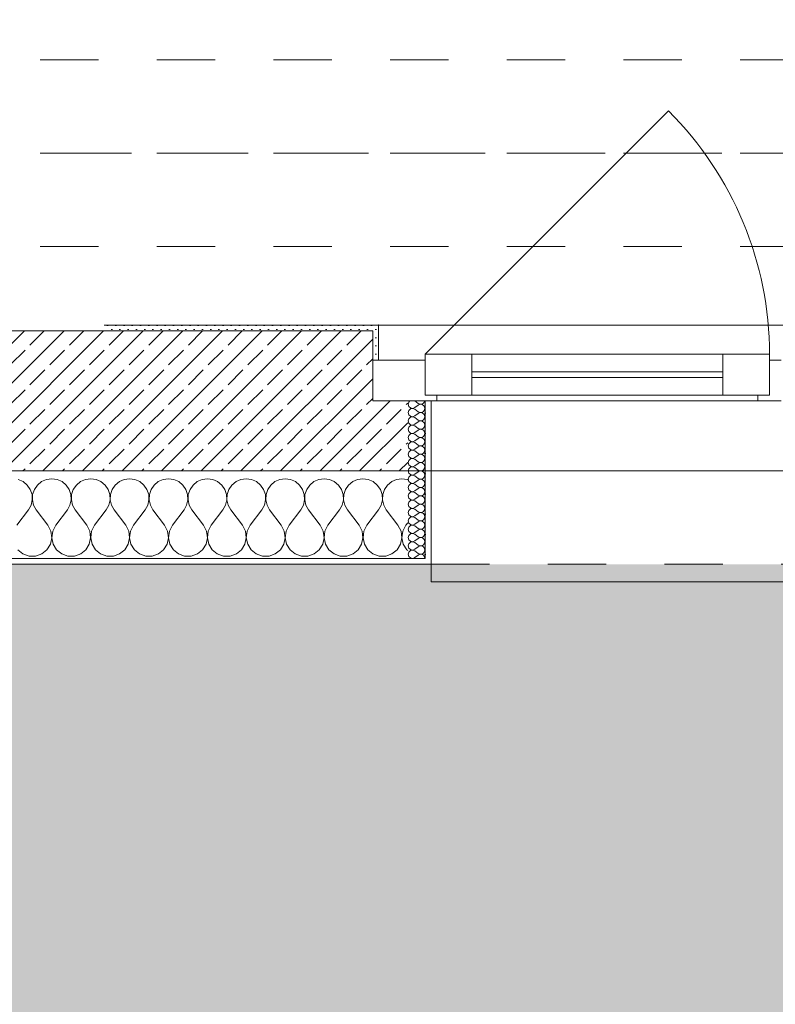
# Model space of a CAD drawing. Header units: metres. Extents: x -3.5 to 65.3, y -10.9 to 16.7.
# Tile 217 of 234: x 50.9 to 52.2, y -0.9 to 0.8. Entities that reach past the tile are written whole.
import ezdxf

# ---------------------------------------------------------------- set-up
doc = ezdxf.new("R2010")
doc.units = ezdxf.units.M
doc.header["$MEASUREMENT"] = 0
for name, pattern in [('Achse', [0.08, 0.04, -0.02, 0, -0.02]), ('Strichlinie doppelt', [0.218722, 0.105833, -0.042333, 0.028222, -0.042333]), ('Strichlinie eng', [0.046, 0.03, -0.016]), ('Untersicht', [0.04, 0.03, -0.01])]:
    doc.linetypes.add(name, pattern=pattern)
for name, color, linetype in [('302 - Elemente.Schraffur', 7, 'Continuous'), ('451 - Universal.Achsen Raster', 7, 'Continuous'), ('603 - Struktur.Bodenplatte_ Decke Roh', 7, 'Continuous'), ('604 - Struktur.Wand Aussen', 7, 'Continuous'), ('608 - Struktur.Träger', 7, 'Continuous')]:
    doc.layers.add(name, color=color, linetype=linetype)
pattern_1 = [(0, (0, 0), (0, 0.034641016), [0, -0.02]), (0, (0.01, 0.01732), (0, 0.034641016), [0, -0.02])]
pattern_2 = [(45, (0, 0), (-0.0070710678, 0.0070710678), [0, -0.01])]

# ---------------------------------------------------------------- blocks, each defined once
blk = doc.blocks.new('*X25')
at = {"layer": '604 - Struktur.Wand Aussen', "color": 7, "linetype": 'Continuous', "lineweight": 5}
for p, q in [((50.9509, -0.0133), (50.9424, -0.0096)), ((50.9579, -0.0192), (50.9509, -0.0133)), ((50.9825, -0.0133), (50.9754, -0.0192)), ((50.9909, -0.0096), (50.9825, -0.0133)), ((51, -0.0083), (50.9909, -0.0096)), ((51.0091, -0.0096), (51, -0.0083)), ((51.0175, -0.0133), (51.0091, -0.0096)), ((51.0246, -0.0192), (51.0175, -0.0133)), ((51.0491, -0.0133), (51.0421, -0.0192)), ((51.0576, -0.0096), (51.0491, -0.0133)), ((51.0667, -0.0083), (51.0576, -0.0096)), ((51.0758, -0.0096), (51.0667, -0.0083)), ((51.0842, -0.0133), (51.0758, -0.0096)), ((51.0913, -0.0192), (51.0842, -0.0133)), ((51.1158, -0.0133), (51.1087, -0.0192)), ((51.1242, -0.0096), (51.1158, -0.0133)), ((51.1333, -0.0083), (51.1242, -0.0096)), ((51.1424, -0.0096), (51.1333, -0.0083)), ((51.1509, -0.0133), (51.1424, -0.0096)), ((51.1579, -0.0192), (51.1509, -0.0133)), ((51.1825, -0.0133), (51.1754, -0.0192)), ((51.1909, -0.0096), (51.1825, -0.0133)), ((51.2, -0.0083), (51.1909, -0.0096)), ((51.2091, -0.0096), (51.2, -0.0083)), ((51.2175, -0.0133), (51.2091, -0.0096)), ((51.2246, -0.0192), (51.2175, -0.0133)), ((51.2491, -0.0133), (51.2421, -0.0192)), ((51.2576, -0.0096), (51.2491, -0.0133)), ((51.2667, -0.0083), (51.2576, -0.0096)), ((51.2758, -0.0096), (51.2667, -0.0083)), ((51.2842, -0.0133), (51.2758, -0.0096)), ((51.2913, -0.0192), (51.2842, -0.0133)), ((51.3158, -0.0133), (51.3087, -0.0192)), ((51.3242, -0.0096), (51.3158, -0.0133)), ((51.3333, -0.0083), (51.3242, -0.0096)), ((51.3424, -0.0096), (51.3333, -0.0083)), ((51.3509, -0.0133), (51.3424, -0.0096)), ((51.3579, -0.0192), (51.3509, -0.0133)), ((51.3825, -0.0133), (51.3754, -0.0192)), ((51.3909, -0.0096), (51.3825, -0.0133)), ((51.4, -0.0083), (51.3909, -0.0096)), ((51.4091, -0.0096), (51.4, -0.0083)), ((51.4175, -0.0133), (51.4091, -0.0096)), ((51.4246, -0.0192), (51.4175, -0.0133)), ((51.4491, -0.0133), (51.4421, -0.0192)), ((51.4576, -0.0096), (51.4491, -0.0133)), ((51.4667, -0.0083), (51.4576, -0.0096)), ((51.4758, -0.0096), (51.4667, -0.0083)), ((51.4842, -0.0133), (51.4758, -0.0096)), ((51.4913, -0.0192), (51.4842, -0.0133)), ((51.5158, -0.0133), (51.5087, -0.0192)), ((51.5242, -0.0096), (51.5158, -0.0133)), ((51.5333, -0.0083), (51.5242, -0.0096)), ((51.5424, -0.0096), (51.5333, -0.0083)), ((51.5509, -0.0133), (51.5424, -0.0096)), ((51.5579, -0.0192), (51.5509, -0.0133)), ((51.5825, -0.0133), (51.5754, -0.0192)), ((51.5909, -0.0096), (51.5825, -0.0133)), ((51.6, -0.0083), (51.5909, -0.0096)), ((51.6091, -0.0096), (51.6, -0.0083)), ((51.61, -0.01), (51.6091, -0.0096)), ((50.9631, -0.0268), (50.9579, -0.0192)), ((50.9661, -0.0355), (50.9631, -0.0268)), ((50.9702, -0.0268), (50.9672, -0.0355)), ((50.9754, -0.0192), (50.9702, -0.0268)), ((51.0298, -0.0268), (51.0246, -0.0192)), ((51.0328, -0.0355), (51.0298, -0.0268)), ((51.0369, -0.0268), (51.0339, -0.0355)), ((51.0421, -0.0192), (51.0369, -0.0268)), ((51.0965, -0.0268), (51.0913, -0.0192)), ((51.0994, -0.0355), (51.0965, -0.0268)), ((51.1035, -0.0268), (51.1006, -0.0355)), ((51.1087, -0.0192), (51.1035, -0.0268)), ((51.1631, -0.0268), (51.1579, -0.0192)), ((51.1661, -0.0355), (51.1631, -0.0268)), ((51.1702, -0.0268), (51.1672, -0.0355)), ((51.1754, -0.0192), (51.1702, -0.0268)), ((51.2298, -0.0268), (51.2246, -0.0192)), ((51.2328, -0.0355), (51.2298, -0.0268)), ((51.2369, -0.0268), (51.2339, -0.0355)), ((51.2421, -0.0192), (51.2369, -0.0268)), ((51.2965, -0.0268), (51.2913, -0.0192)), ((51.2994, -0.0355), (51.2965, -0.0268)), ((51.3035, -0.0268), (51.3006, -0.0355)), ((51.3087, -0.0192), (51.3035, -0.0268)), ((51.3631, -0.0268), (51.3579, -0.0192)), ((51.3661, -0.0355), (51.3631, -0.0268)), ((51.3702, -0.0268), (51.3672, -0.0355)), ((51.3754, -0.0192), (51.3702, -0.0268)), ((51.4298, -0.0268), (51.4246, -0.0192)), ((51.4328, -0.0355), (51.4298, -0.0268)), ((51.4369, -0.0268), (51.4339, -0.0355)), ((51.4421, -0.0192), (51.4369, -0.0268)), ((51.4965, -0.0268), (51.4913, -0.0192)), ((51.4994, -0.0355), (51.4965, -0.0268)), ((51.5035, -0.0268), (51.5006, -0.0355)), ((51.5087, -0.0192), (51.5035, -0.0268)), ((51.5631, -0.0268), (51.5579, -0.0192)), ((51.5661, -0.0355), (51.5631, -0.0268)), ((51.5702, -0.0268), (51.5672, -0.0355)), ((51.5754, -0.0192), (51.5702, -0.0268)), ((50.9645, -0.0536), (50.9665, -0.0447)), ((50.9665, -0.0447), (50.9661, -0.0355)), ((50.9672, -0.0355), (50.9668, -0.0447)), ((50.9668, -0.0447), (50.9689, -0.0536)), ((51.0311, -0.0536), (51.0332, -0.0447)), ((51.0332, -0.0447), (51.0328, -0.0355)), ((51.0339, -0.0355), (51.0335, -0.0447)), ((51.0335, -0.0447), (51.0355, -0.0536)), ((51.0978, -0.0536), (51.0999, -0.0447)), ((51.0999, -0.0447), (51.0994, -0.0355)), ((51.1006, -0.0355), (51.1001, -0.0447)), ((51.1001, -0.0447), (51.1022, -0.0536)), ((51.1645, -0.0536), (51.1665, -0.0447)), ((51.1665, -0.0447), (51.1661, -0.0355)), ((51.1672, -0.0355), (51.1668, -0.0447)), ((51.1668, -0.0447), (51.1689, -0.0536)), ((51.2311, -0.0536), (51.2332, -0.0447)), ((51.2332, -0.0447), (51.2328, -0.0355)), ((51.2339, -0.0355), (51.2335, -0.0447)), ((51.2335, -0.0447), (51.2355, -0.0536)), ((51.2978, -0.0536), (51.2999, -0.0447)), ((51.2999, -0.0447), (51.2994, -0.0355)), ((51.3006, -0.0355), (51.3001, -0.0447)), ((51.3001, -0.0447), (51.3022, -0.0536)), ((51.3645, -0.0536), (51.3665, -0.0447)), ((51.3665, -0.0447), (51.3661, -0.0355)), ((51.3672, -0.0355), (51.3668, -0.0447)), ((51.3668, -0.0447), (51.3689, -0.0536)), ((51.4311, -0.0536), (51.4332, -0.0447)), ((51.4332, -0.0447), (51.4328, -0.0355)), ((51.4339, -0.0355), (51.4335, -0.0447)), ((51.4335, -0.0447), (51.4355, -0.0536)), ((51.4978, -0.0536), (51.4999, -0.0447)), ((51.4999, -0.0447), (51.4994, -0.0355)), ((51.5006, -0.0355), (51.5001, -0.0447)), ((51.5001, -0.0447), (51.5022, -0.0536)), ((51.5645, -0.0536), (51.5665, -0.0447)), ((51.5665, -0.0447), (51.5661, -0.0355)), ((51.5672, -0.0355), (51.5668, -0.0447)), ((51.5668, -0.0447), (51.5689, -0.0536)), ((50.94, -0.0883), (50.96, -0.0617)), ((50.96, -0.0617), (50.9645, -0.0536)), ((50.9689, -0.0536), (50.9733, -0.0617)), ((50.9933, -0.0883), (50.9733, -0.0617)), ((51.0067, -0.0883), (51.0267, -0.0617)), ((51.0267, -0.0617), (51.0311, -0.0536)), ((51.0355, -0.0536), (51.04, -0.0617)), ((51.06, -0.0883), (51.04, -0.0617)), ((51.0733, -0.0883), (51.0933, -0.0617)), ((51.0933, -0.0617), (51.0978, -0.0536)), ((51.1022, -0.0536), (51.1067, -0.0617)), ((51.1267, -0.0883), (51.1067, -0.0617)), ((51.14, -0.0883), (51.16, -0.0617)), ((51.16, -0.0617), (51.1645, -0.0536)), ((51.1689, -0.0536), (51.1733, -0.0617)), ((51.1933, -0.0883), (51.1733, -0.0617)), ((51.2067, -0.0883), (51.2267, -0.0617)), ((51.2267, -0.0617), (51.2311, -0.0536)), ((51.2355, -0.0536), (51.24, -0.0617)), ((51.26, -0.0883), (51.24, -0.0617)), ((51.2733, -0.0883), (51.2933, -0.0617)), ((51.2933, -0.0617), (51.2978, -0.0536)), ((51.3022, -0.0536), (51.3067, -0.0617)), ((51.3267, -0.0883), (51.3067, -0.0617)), ((51.34, -0.0883), (51.36, -0.0617)), ((51.36, -0.0617), (51.3645, -0.0536)), ((51.3689, -0.0536), (51.3733, -0.0617)), ((51.3933, -0.0883), (51.3733, -0.0617)), ((51.4067, -0.0883), (51.4267, -0.0617)), ((51.4267, -0.0617), (51.4311, -0.0536)), ((51.4355, -0.0536), (51.44, -0.0617)), ((51.46, -0.0883), (51.44, -0.0617)), ((51.4733, -0.0883), (51.4933, -0.0617)), ((51.4933, -0.0617), (51.4978, -0.0536)), ((51.5022, -0.0536), (51.5067, -0.0617)), ((51.5267, -0.0883), (51.5067, -0.0617)), ((51.54, -0.0883), (51.56, -0.0617)), ((51.56, -0.0617), (51.5645, -0.0536)), ((51.5689, -0.0536), (51.5733, -0.0617)), ((51.5933, -0.0883), (51.5733, -0.0617)), ((51.6067, -0.0883), (51.61, -0.0839)), ((50.9985, -0.0984), (50.9933, -0.0883)), ((51, -0.1096), (50.9985, -0.0984)), ((51.0015, -0.0984), (51, -0.1096)), ((51.0067, -0.0883), (51.0015, -0.0984)), ((51.0651, -0.0984), (51.06, -0.0883)), ((51.0666, -0.1096), (51.0651, -0.0984)), ((51.0682, -0.0984), (51.0667, -0.1096)), ((51.0733, -0.0883), (51.0682, -0.0984)), ((51.1318, -0.0984), (51.1267, -0.0883)), ((51.1333, -0.1096), (51.1318, -0.0984)), ((51.1349, -0.0984), (51.1334, -0.1096)), ((51.14, -0.0883), (51.1349, -0.0984)), ((51.1985, -0.0984), (51.1933, -0.0883)), ((51.2, -0.1096), (51.1985, -0.0984)), ((51.2015, -0.0984), (51.2, -0.1096)), ((51.2067, -0.0883), (51.2015, -0.0984)), ((51.2651, -0.0984), (51.26, -0.0883)), ((51.2666, -0.1096), (51.2651, -0.0984)), ((51.2682, -0.0984), (51.2667, -0.1096)), ((51.2733, -0.0883), (51.2682, -0.0984)), ((51.3318, -0.0984), (51.3267, -0.0883)), ((51.3333, -0.1096), (51.3318, -0.0984)), ((51.3349, -0.0984), (51.3334, -0.1096)), ((51.34, -0.0883), (51.3349, -0.0984)), ((51.3985, -0.0984), (51.3933, -0.0883)), ((51.4, -0.1096), (51.3985, -0.0984)), ((51.4015, -0.0984), (51.4, -0.1096)), ((51.4067, -0.0883), (51.4015, -0.0984)), ((51.4651, -0.0984), (51.46, -0.0883)), ((51.4666, -0.1096), (51.4651, -0.0984)), ((51.4682, -0.0984), (51.4667, -0.1096)), ((51.4733, -0.0883), (51.4682, -0.0984)), ((51.5318, -0.0984), (51.5267, -0.0883)), ((51.5333, -0.1096), (51.5318, -0.0984)), ((51.5349, -0.0984), (51.5334, -0.1096)), ((51.54, -0.0883), (51.5349, -0.0984)), ((51.5985, -0.0984), (51.5933, -0.0883)), ((51.6, -0.1096), (51.5985, -0.0984)), ((51.6015, -0.0984), (51.6, -0.1096)), ((51.6067, -0.0883), (51.6015, -0.0984)), ((50.9976, -0.1207), (51, -0.1096)), ((51, -0.1096), (51.0024, -0.1207)), ((51.0643, -0.1207), (51.0666, -0.1096)), ((51.0667, -0.1096), (51.069, -0.1207)), ((51.131, -0.1207), (51.1333, -0.1096)), ((51.1334, -0.1096), (51.1357, -0.1207)), ((51.1976, -0.1207), (51.2, -0.1096)), ((51.2, -0.1096), (51.2024, -0.1207)), ((51.2643, -0.1207), (51.2666, -0.1096)), ((51.2667, -0.1096), (51.269, -0.1207)), ((51.331, -0.1207), (51.3333, -0.1096)), ((51.3334, -0.1096), (51.3357, -0.1207)), ((51.3976, -0.1207), (51.4, -0.1096)), ((51.4, -0.1096), (51.4024, -0.1207)), ((51.4643, -0.1207), (51.4666, -0.1096)), ((51.4667, -0.1096), (51.469, -0.1207)), ((51.531, -0.1207), (51.5333, -0.1096)), ((51.5334, -0.1096), (51.5357, -0.1207)), ((51.5976, -0.1207), (51.6, -0.1096)), ((51.6, -0.1096), (51.6024, -0.1207)), ((50.9416, -0.1303), (50.9504, -0.1374)), ((50.983, -0.1374), (50.9917, -0.1303)), ((50.9917, -0.1303), (50.9976, -0.1207)), ((51.0024, -0.1207), (51.0083, -0.1303)), ((51.0083, -0.1303), (51.017, -0.1374)), ((51.0496, -0.1374), (51.0584, -0.1303)), ((51.0584, -0.1303), (51.0643, -0.1207)), ((51.069, -0.1207), (51.0749, -0.1303)), ((51.0749, -0.1303), (51.0837, -0.1374)), ((51.1163, -0.1374), (51.1251, -0.1303)), ((51.1251, -0.1303), (51.131, -0.1207)), ((51.1357, -0.1207), (51.1416, -0.1303)), ((51.1416, -0.1303), (51.1504, -0.1374)), ((51.183, -0.1374), (51.1917, -0.1303)), ((51.1917, -0.1303), (51.1976, -0.1207)), ((51.2024, -0.1207), (51.2083, -0.1303)), ((51.2083, -0.1303), (51.217, -0.1374)), ((51.2496, -0.1374), (51.2584, -0.1303)), ((51.2584, -0.1303), (51.2643, -0.1207)), ((51.269, -0.1207), (51.2749, -0.1303)), ((51.2749, -0.1303), (51.2837, -0.1374)), ((51.3163, -0.1374), (51.3251, -0.1303)), ((51.3251, -0.1303), (51.331, -0.1207)), ((51.3357, -0.1207), (51.3416, -0.1303)), ((51.3416, -0.1303), (51.3504, -0.1374)), ((51.383, -0.1374), (51.3917, -0.1303)), ((51.3917, -0.1303), (51.3976, -0.1207)), ((51.4024, -0.1207), (51.4083, -0.1303)), ((51.4083, -0.1303), (51.417, -0.1374)), ((51.4496, -0.1374), (51.4584, -0.1303)), ((51.4584, -0.1303), (51.4643, -0.1207)), ((51.469, -0.1207), (51.4749, -0.1303)), ((51.4749, -0.1303), (51.4837, -0.1374)), ((51.5163, -0.1374), (51.5251, -0.1303)), ((51.5251, -0.1303), (51.531, -0.1207)), ((51.5357, -0.1207), (51.5416, -0.1303)), ((51.5416, -0.1303), (51.5504, -0.1374)), ((51.583, -0.1374), (51.5917, -0.1303)), ((51.5917, -0.1303), (51.5976, -0.1207)), ((51.6024, -0.1207), (51.6083, -0.1303)), ((51.6083, -0.1303), (51.61, -0.1317)), ((50.9504, -0.1374), (50.961, -0.1412)), ((50.961, -0.1412), (50.9723, -0.1412)), ((50.9723, -0.1412), (50.983, -0.1374)), ((51.017, -0.1374), (51.0277, -0.1412)), ((51.0277, -0.1412), (51.039, -0.1412)), ((51.039, -0.1412), (51.0496, -0.1374)), ((51.0837, -0.1374), (51.0943, -0.1412)), ((51.0943, -0.1412), (51.1057, -0.1412)), ((51.1057, -0.1412), (51.1163, -0.1374)), ((51.1504, -0.1374), (51.161, -0.1412)), ((51.161, -0.1412), (51.1723, -0.1412)), ((51.1723, -0.1412), (51.183, -0.1374)), ((51.217, -0.1374), (51.2277, -0.1412)), ((51.2277, -0.1412), (51.239, -0.1412)), ((51.239, -0.1412), (51.2496, -0.1374)), ((51.2837, -0.1374), (51.2943, -0.1412)), ((51.2943, -0.1412), (51.3057, -0.1412)), ((51.3057, -0.1412), (51.3163, -0.1374)), ((51.3504, -0.1374), (51.361, -0.1412)), ((51.361, -0.1412), (51.3723, -0.1412)), ((51.3723, -0.1412), (51.383, -0.1374)), ((51.417, -0.1374), (51.4277, -0.1412)), ((51.4277, -0.1412), (51.439, -0.1412)), ((51.439, -0.1412), (51.4496, -0.1374)), ((51.4837, -0.1374), (51.4943, -0.1412)), ((51.4943, -0.1412), (51.5057, -0.1412)), ((51.5057, -0.1412), (51.5163, -0.1374)), ((51.5504, -0.1374), (51.561, -0.1412)), ((51.561, -0.1412), (51.5723, -0.1412)), ((51.5723, -0.1412), (51.583, -0.1374))]:
    blk.add_line(p, q, dxfattribs=at)
blk = doc.blocks.new('*X58')
at = {"layer": '604 - Struktur.Wand Aussen', "color": 7, "linetype": 'Continuous', "lineweight": 5}
for p, q in [((51.6118, 0.123), (51.6107, 0.1193)), ((51.6107, 0.1193), (51.6118, 0.1155)), ((51.6139, 0.125), (51.6118, 0.123)), ((51.6221, 0.125), (51.6279, 0.1207)), ((51.6279, 0.1207), (51.6296, 0.1198)), ((51.6296, 0.1188), (51.6279, 0.1179)), ((51.6296, 0.1198), (51.6315, 0.1193)), ((51.6315, 0.1193), (51.6296, 0.1188)), ((51.6315, 0.1193), (51.6335, 0.1194)), ((51.6335, 0.1192), (51.6315, 0.1193)), ((51.6335, 0.1194), (51.6353, 0.12)), ((51.6353, 0.1185), (51.6335, 0.1192)), ((51.6353, 0.12), (51.637, 0.1212)), ((51.637, 0.1174), (51.6353, 0.1185)), ((51.637, 0.1212), (51.6382, 0.1227)), ((51.6382, 0.1227), (51.639, 0.1245)), ((51.639, 0.1245), (51.6391, 0.125)), ((51.6118, 0.1088), (51.6107, 0.105)), ((51.6107, 0.105), (51.6118, 0.1012)), ((51.6118, 0.1155), (51.6147, 0.1129)), ((51.6147, 0.1114), (51.6118, 0.1088)), ((51.6147, 0.1129), (51.6185, 0.1122)), ((51.6185, 0.1121), (51.6147, 0.1114)), ((51.6185, 0.1122), (51.6221, 0.1136)), ((51.6221, 0.1107), (51.6185, 0.1121)), ((51.6221, 0.1136), (51.6279, 0.1179)), ((51.6221, 0.1107), (51.6279, 0.1064)), ((51.6221, 0.0993), (51.6279, 0.1036)), ((51.6279, 0.1064), (51.6296, 0.1055)), ((51.6296, 0.1045), (51.6279, 0.1036)), ((51.6296, 0.1055), (51.6315, 0.105)), ((51.6315, 0.105), (51.6296, 0.1045)), ((51.6315, 0.105), (51.6335, 0.1051)), ((51.6335, 0.1049), (51.6315, 0.105)), ((51.6335, 0.1051), (51.6353, 0.1058)), ((51.6353, 0.1042), (51.6335, 0.1049)), ((51.6353, 0.1058), (51.637, 0.1069)), ((51.637, 0.1031), (51.6353, 0.1042)), ((51.6382, 0.1159), (51.637, 0.1174)), ((51.637, 0.1069), (51.6382, 0.1084)), ((51.6382, 0.1016), (51.637, 0.1031)), ((51.639, 0.1141), (51.6382, 0.1159)), ((51.6382, 0.1084), (51.639, 0.1102)), ((51.639, 0.0998), (51.6382, 0.1016)), ((51.6393, 0.1121), (51.639, 0.1141)), ((51.639, 0.1102), (51.6393, 0.1121)), ((51.6118, 0.0945), (51.6107, 0.0907)), ((51.6107, 0.0907), (51.6118, 0.087)), ((51.6118, 0.1012), (51.6147, 0.0986)), ((51.6147, 0.0971), (51.6118, 0.0945)), ((51.6118, 0.087), (51.6147, 0.0843)), ((51.6147, 0.0986), (51.6185, 0.0979)), ((51.6185, 0.0978), (51.6147, 0.0971)), ((51.6185, 0.0979), (51.6221, 0.0993)), ((51.6221, 0.0964), (51.6185, 0.0978)), ((51.6185, 0.0836), (51.6221, 0.085)), ((51.6221, 0.0964), (51.6279, 0.0921)), ((51.6221, 0.085), (51.6279, 0.0893)), ((51.6279, 0.0921), (51.6296, 0.0912)), ((51.6296, 0.0902), (51.6279, 0.0893)), ((51.6296, 0.0912), (51.6315, 0.0907)), ((51.6315, 0.0907), (51.6296, 0.0902)), ((51.6315, 0.0907), (51.6335, 0.0908)), ((51.6335, 0.0906), (51.6315, 0.0907)), ((51.6335, 0.0908), (51.6353, 0.0915)), ((51.6353, 0.09), (51.6335, 0.0906)), ((51.6353, 0.0915), (51.637, 0.0926)), ((51.637, 0.0888), (51.6353, 0.09)), ((51.637, 0.0926), (51.6382, 0.0941)), ((51.6382, 0.0873), (51.637, 0.0888)), ((51.6382, 0.0941), (51.639, 0.0959)), ((51.639, 0.0855), (51.6382, 0.0873)), ((51.6393, 0.0979), (51.639, 0.0998)), ((51.639, 0.0959), (51.6393, 0.0979)), ((51.6393, 0.0836), (51.639, 0.0855)), ((51.6118, 0.0802), (51.6107, 0.0764)), ((51.6107, 0.0764), (51.6118, 0.0727)), ((51.6147, 0.0828), (51.6118, 0.0802)), ((51.6118, 0.0727), (51.6147, 0.07)), ((51.6147, 0.0685), (51.6118, 0.0659)), ((51.6147, 0.0843), (51.6185, 0.0836)), ((51.6185, 0.0835), (51.6147, 0.0828)), ((51.6147, 0.07), (51.6185, 0.0693)), ((51.6185, 0.0693), (51.6147, 0.0685)), ((51.6221, 0.0821), (51.6185, 0.0835)), ((51.6185, 0.0693), (51.6221, 0.0707)), ((51.6221, 0.0679), (51.6185, 0.0693)), ((51.6221, 0.0821), (51.6279, 0.0779)), ((51.6221, 0.0707), (51.6279, 0.075)), ((51.6221, 0.0679), (51.6279, 0.0636)), ((51.6279, 0.0779), (51.6296, 0.0769)), ((51.6296, 0.076), (51.6279, 0.075)), ((51.6296, 0.0769), (51.6315, 0.0765)), ((51.6315, 0.0764), (51.6296, 0.076)), ((51.6315, 0.0765), (51.6335, 0.0766)), ((51.6335, 0.0763), (51.6315, 0.0764)), ((51.6335, 0.0766), (51.6353, 0.0772)), ((51.6353, 0.0757), (51.6335, 0.0763)), ((51.6353, 0.0772), (51.637, 0.0783)), ((51.637, 0.0746), (51.6353, 0.0757)), ((51.637, 0.0783), (51.6382, 0.0798)), ((51.6382, 0.073), (51.637, 0.0746)), ((51.6382, 0.0798), (51.639, 0.0816)), ((51.639, 0.0712), (51.6382, 0.073)), ((51.639, 0.0816), (51.6393, 0.0836)), ((51.6393, 0.0693), (51.639, 0.0712)), ((51.639, 0.0673), (51.6393, 0.0693)), ((51.6118, 0.0659), (51.6107, 0.0621)), ((51.6107, 0.0621), (51.6118, 0.0584)), ((51.6118, 0.0516), (51.6107, 0.0479)), ((51.6118, 0.0584), (51.6147, 0.0558)), ((51.6147, 0.0542), (51.6118, 0.0516)), ((51.6147, 0.0558), (51.6185, 0.055)), ((51.6185, 0.055), (51.6147, 0.0542)), ((51.6185, 0.055), (51.6221, 0.0564)), ((51.6221, 0.0536), (51.6185, 0.055)), ((51.6221, 0.0564), (51.6279, 0.0607)), ((51.6221, 0.0536), (51.6279, 0.0493)), ((51.6279, 0.0636), (51.6296, 0.0626)), ((51.6296, 0.0617), (51.6279, 0.0607)), ((51.6296, 0.0626), (51.6315, 0.0622)), ((51.6315, 0.0621), (51.6296, 0.0617)), ((51.6315, 0.0622), (51.6335, 0.0623)), ((51.6335, 0.062), (51.6315, 0.0621)), ((51.6335, 0.0623), (51.6353, 0.0629)), ((51.6353, 0.0614), (51.6335, 0.062)), ((51.6353, 0.0629), (51.637, 0.064)), ((51.637, 0.0603), (51.6353, 0.0614)), ((51.637, 0.064), (51.6382, 0.0655)), ((51.6382, 0.0588), (51.637, 0.0603)), ((51.637, 0.0497), (51.6382, 0.0512)), ((51.6382, 0.0655), (51.639, 0.0673)), ((51.639, 0.057), (51.6382, 0.0588)), ((51.6382, 0.0512), (51.639, 0.053)), ((51.6393, 0.055), (51.639, 0.057)), ((51.639, 0.053), (51.6393, 0.055)), ((51.6107, 0.0479), (51.6118, 0.0441)), ((51.6118, 0.0373), (51.6107, 0.0336)), ((51.6118, 0.0441), (51.6147, 0.0415)), ((51.6147, 0.04), (51.6118, 0.0373)), ((51.6147, 0.0415), (51.6185, 0.0407)), ((51.6185, 0.0407), (51.6147, 0.04)), ((51.6185, 0.0407), (51.6221, 0.0421)), ((51.6221, 0.0393), (51.6185, 0.0407)), ((51.6221, 0.0421), (51.6279, 0.0464)), ((51.6221, 0.0393), (51.6279, 0.035)), ((51.6279, 0.0493), (51.6296, 0.0483)), ((51.6296, 0.0474), (51.6279, 0.0464)), ((51.6279, 0.035), (51.6296, 0.034)), ((51.6296, 0.0483), (51.6315, 0.0479)), ((51.6315, 0.0478), (51.6296, 0.0474)), ((51.6296, 0.034), (51.6315, 0.0336)), ((51.6315, 0.0479), (51.6335, 0.048)), ((51.6335, 0.0477), (51.6315, 0.0478)), ((51.6335, 0.048), (51.6353, 0.0486)), ((51.6353, 0.0471), (51.6335, 0.0477)), ((51.6335, 0.0337), (51.6353, 0.0343)), ((51.6353, 0.0486), (51.637, 0.0497)), ((51.637, 0.046), (51.6353, 0.0471)), ((51.6353, 0.0343), (51.637, 0.0354)), ((51.6382, 0.0445), (51.637, 0.046)), ((51.637, 0.0354), (51.6382, 0.037)), ((51.639, 0.0427), (51.6382, 0.0445)), ((51.6382, 0.037), (51.639, 0.0388)), ((51.6393, 0.0407), (51.639, 0.0427)), ((51.639, 0.0388), (51.6393, 0.0407)), ((51.6107, 0.0336), (51.6118, 0.0298)), ((51.6118, 0.023), (51.6107, 0.0193)), ((51.6107, 0.0193), (51.6118, 0.0155)), ((51.6118, 0.0298), (51.6147, 0.0272)), ((51.6147, 0.0257), (51.6118, 0.023)), ((51.6147, 0.0272), (51.6185, 0.0265)), ((51.6185, 0.0264), (51.6147, 0.0257)), ((51.6185, 0.0265), (51.6221, 0.0279)), ((51.6221, 0.025), (51.6185, 0.0264)), ((51.6221, 0.0279), (51.6279, 0.0321)), ((51.6221, 0.025), (51.6279, 0.0207)), ((51.6221, 0.0136), (51.6279, 0.0179)), ((51.6296, 0.0331), (51.6279, 0.0321)), ((51.6279, 0.0207), (51.6296, 0.0198)), ((51.6296, 0.0188), (51.6279, 0.0179)), ((51.6315, 0.0335), (51.6296, 0.0331)), ((51.6296, 0.0198), (51.6315, 0.0193)), ((51.6315, 0.0193), (51.6296, 0.0188)), ((51.6315, 0.0336), (51.6335, 0.0337)), ((51.6335, 0.0334), (51.6315, 0.0335)), ((51.6315, 0.0193), (51.6335, 0.0194)), ((51.6335, 0.0192), (51.6315, 0.0193)), ((51.6353, 0.0328), (51.6335, 0.0334)), ((51.6335, 0.0194), (51.6353, 0.02)), ((51.6353, 0.0185), (51.6335, 0.0192)), ((51.637, 0.0317), (51.6353, 0.0328)), ((51.6353, 0.02), (51.637, 0.0212)), ((51.637, 0.0174), (51.6353, 0.0185)), ((51.6382, 0.0302), (51.637, 0.0317)), ((51.637, 0.0212), (51.6382, 0.0227)), ((51.6382, 0.0159), (51.637, 0.0174)), ((51.639, 0.0284), (51.6382, 0.0302)), ((51.6382, 0.0227), (51.639, 0.0245)), ((51.6393, 0.0264), (51.639, 0.0284)), ((51.639, 0.0245), (51.6393, 0.0264)), ((51.6118, 0.0088), (51.6107, 0.005)), ((51.6107, 0.005), (51.6118, 0.0012)), ((51.6118, 0.0155), (51.6147, 0.0129)), ((51.6147, 0.0114), (51.6118, 0.0088)), ((51.6118, 0.0012), (51.6147, -0.0014)), ((51.6147, 0.0129), (51.6185, 0.0122)), ((51.6185, 0.0121), (51.6147, 0.0114)), ((51.6185, 0.0122), (51.6221, 0.0136)), ((51.6221, 0.0107), (51.6185, 0.0121)), ((51.6221, 0.0107), (51.6279, 0.0064)), ((51.6221, -0.0007), (51.6279, 0.0036)), ((51.6279, 0.0064), (51.6296, 0.0055)), ((51.6296, 0.0045), (51.6279, 0.0036)), ((51.6296, 0.0055), (51.6315, 0.005)), ((51.6315, 0.005), (51.6296, 0.0045)), ((51.6315, 0.005), (51.6335, 0.0051)), ((51.6335, 0.0049), (51.6315, 0.005)), ((51.6335, 0.0051), (51.6353, 0.0058)), ((51.6353, 0.0042), (51.6335, 0.0049)), ((51.6353, 0.0058), (51.637, 0.0069)), ((51.637, 0.0031), (51.6353, 0.0042)), ((51.637, 0.0069), (51.6382, 0.0084)), ((51.6382, 0.0016), (51.637, 0.0031)), ((51.639, 0.0141), (51.6382, 0.0159)), ((51.6382, 0.0084), (51.639, 0.0102)), ((51.639, -0.0002), (51.6382, 0.0016)), ((51.6393, 0.0121), (51.639, 0.0141)), ((51.639, 0.0102), (51.6393, 0.0121)), ((51.6118, -0.0055), (51.6107, -0.0093)), ((51.6107, -0.0093), (51.6118, -0.013)), ((51.6147, -0.0029), (51.6118, -0.0055)), ((51.6118, -0.013), (51.6147, -0.0157)), ((51.6147, -0.0014), (51.6185, -0.0021)), ((51.6185, -0.0022), (51.6147, -0.0029)), ((51.6147, -0.0157), (51.6185, -0.0164)), ((51.6185, -0.0165), (51.6147, -0.0172)), ((51.6185, -0.0021), (51.6221, -0.0007)), ((51.6221, -0.0036), (51.6185, -0.0022)), ((51.6185, -0.0164), (51.6221, -0.015)), ((51.6221, -0.0179), (51.6185, -0.0165)), ((51.6221, -0.0036), (51.6279, -0.0079)), ((51.6221, -0.015), (51.6279, -0.0107)), ((51.6279, -0.0079), (51.6296, -0.0088)), ((51.6296, -0.0098), (51.6279, -0.0107)), ((51.6296, -0.0088), (51.6315, -0.0093)), ((51.6315, -0.0093), (51.6296, -0.0098)), ((51.6315, -0.0093), (51.6335, -0.0092)), ((51.6335, -0.0094), (51.6315, -0.0093)), ((51.6335, -0.0092), (51.6353, -0.0085)), ((51.6353, -0.01), (51.6335, -0.0094)), ((51.6353, -0.0085), (51.637, -0.0074)), ((51.637, -0.0112), (51.6353, -0.01)), ((51.637, -0.0074), (51.6382, -0.0059)), ((51.6382, -0.0127), (51.637, -0.0112)), ((51.6382, -0.0059), (51.639, -0.0041)), ((51.639, -0.0145), (51.6382, -0.0127)), ((51.6393, -0.0021), (51.639, -0.0002)), ((51.639, -0.0041), (51.6393, -0.0021)), ((51.6393, -0.0164), (51.639, -0.0145)), ((51.639, -0.0184), (51.6393, -0.0164)), ((51.6118, -0.0198), (51.6107, -0.0236)), ((51.6107, -0.0236), (51.6118, -0.0273)), ((51.6147, -0.0172), (51.6118, -0.0198)), ((51.6118, -0.0273), (51.6147, -0.03)), ((51.6147, -0.0315), (51.6118, -0.0341)), ((51.6147, -0.03), (51.6185, -0.0307)), ((51.6185, -0.0307), (51.6147, -0.0315)), ((51.6185, -0.0307), (51.6221, -0.0293)), ((51.6221, -0.0321), (51.6185, -0.0307)), ((51.6221, -0.0179), (51.6279, -0.0221)), ((51.6221, -0.0293), (51.6279, -0.025)), ((51.6221, -0.0321), (51.6279, -0.0364)), ((51.6279, -0.0221), (51.6296, -0.0231)), ((51.6296, -0.024), (51.6279, -0.025)), ((51.6296, -0.0231), (51.6315, -0.0235)), ((51.6315, -0.0236), (51.6296, -0.024)), ((51.6315, -0.0235), (51.6335, -0.0234)), ((51.6335, -0.0237), (51.6315, -0.0236)), ((51.6335, -0.0234), (51.6353, -0.0228)), ((51.6353, -0.0243), (51.6335, -0.0237)), ((51.6353, -0.0228), (51.637, -0.0217)), ((51.637, -0.0254), (51.6353, -0.0243)), ((51.637, -0.0217), (51.6382, -0.0202)), ((51.6382, -0.027), (51.637, -0.0254)), ((51.6382, -0.0202), (51.639, -0.0184)), ((51.639, -0.0288), (51.6382, -0.027)), ((51.6382, -0.0345), (51.639, -0.0327)), ((51.6393, -0.0307), (51.639, -0.0288)), ((51.639, -0.0327), (51.6393, -0.0307)), ((51.6118, -0.0341), (51.6107, -0.0379)), ((51.6107, -0.0379), (51.6118, -0.0416)), ((51.6118, -0.0484), (51.6107, -0.0521)), ((51.6118, -0.0416), (51.6147, -0.0442)), ((51.6147, -0.0458), (51.6118, -0.0484)), ((51.6147, -0.0442), (51.6185, -0.045)), ((51.6185, -0.045), (51.6147, -0.0458)), ((51.6185, -0.045), (51.6221, -0.0436)), ((51.6221, -0.0464), (51.6185, -0.045)), ((51.6221, -0.0436), (51.6279, -0.0393)), ((51.6221, -0.0464), (51.6279, -0.0507)), ((51.6279, -0.0364), (51.6296, -0.0374)), ((51.6296, -0.0383), (51.6279, -0.0393)), ((51.6296, -0.0374), (51.6315, -0.0378)), ((51.6315, -0.0379), (51.6296, -0.0383)), ((51.6315, -0.0378), (51.6335, -0.0377)), ((51.6335, -0.038), (51.6315, -0.0379)), ((51.6335, -0.0377), (51.6353, -0.0371)), ((51.6353, -0.0386), (51.6335, -0.038)), ((51.6353, -0.0371), (51.637, -0.036)), ((51.637, -0.0397), (51.6353, -0.0386)), ((51.6353, -0.0514), (51.637, -0.0503)), ((51.637, -0.036), (51.6382, -0.0345)), ((51.6382, -0.0412), (51.637, -0.0397)), ((51.637, -0.0503), (51.6382, -0.0488)), ((51.639, -0.043), (51.6382, -0.0412)), ((51.6382, -0.0488), (51.639, -0.047)), ((51.6393, -0.045), (51.639, -0.043)), ((51.639, -0.047), (51.6393, -0.045)), ((51.6107, -0.0521), (51.6118, -0.0559)), ((51.6118, -0.0627), (51.6107, -0.0664)), ((51.6107, -0.0664), (51.6118, -0.0702)), ((51.6118, -0.0559), (51.6147, -0.0585)), ((51.6147, -0.06), (51.6118, -0.0627)), ((51.6147, -0.0585), (51.6185, -0.0593)), ((51.6185, -0.0593), (51.6147, -0.06)), ((51.6185, -0.0593), (51.6221, -0.0579)), ((51.6221, -0.0607), (51.6185, -0.0593)), ((51.6221, -0.0579), (51.6279, -0.0536)), ((51.6221, -0.0607), (51.6279, -0.065)), ((51.6279, -0.0507), (51.6296, -0.0517)), ((51.6296, -0.0526), (51.6279, -0.0536)), ((51.6279, -0.065), (51.6296, -0.066)), ((51.6296, -0.0669), (51.6279, -0.0679)), ((51.6296, -0.0517), (51.6315, -0.0521)), ((51.6315, -0.0522), (51.6296, -0.0526)), ((51.6296, -0.066), (51.6315, -0.0664)), ((51.6315, -0.0665), (51.6296, -0.0669)), ((51.6315, -0.0521), (51.6335, -0.052)), ((51.6335, -0.0523), (51.6315, -0.0522)), ((51.6315, -0.0664), (51.6335, -0.0663)), ((51.6335, -0.0666), (51.6315, -0.0665)), ((51.6335, -0.052), (51.6353, -0.0514)), ((51.6353, -0.0529), (51.6335, -0.0523)), ((51.6335, -0.0663), (51.6353, -0.0657)), ((51.6353, -0.0672), (51.6335, -0.0666)), ((51.637, -0.054), (51.6353, -0.0529)), ((51.6353, -0.0657), (51.637, -0.0646)), ((51.637, -0.0683), (51.6353, -0.0672)), ((51.6382, -0.0555), (51.637, -0.054)), ((51.637, -0.0646), (51.6382, -0.063)), ((51.639, -0.0573), (51.6382, -0.0555)), ((51.6382, -0.063), (51.639, -0.0612)), ((51.6393, -0.0593), (51.639, -0.0573)), ((51.639, -0.0612), (51.6393, -0.0593)), ((51.6118, -0.077), (51.6107, -0.0807)), ((51.6107, -0.0807), (51.6118, -0.0845)), ((51.6118, -0.0702), (51.6147, -0.0728)), ((51.6147, -0.0743), (51.6118, -0.077)), ((51.6147, -0.0728), (51.6185, -0.0735)), ((51.6185, -0.0736), (51.6147, -0.0743)), ((51.6185, -0.0735), (51.6221, -0.0721)), ((51.6221, -0.075), (51.6185, -0.0736)), ((51.6221, -0.0721), (51.6279, -0.0679)), ((51.6221, -0.075), (51.6279, -0.0793)), ((51.6221, -0.0864), (51.6279, -0.0821)), ((51.6279, -0.0793), (51.6296, -0.0802)), ((51.6296, -0.0812), (51.6279, -0.0821)), ((51.6296, -0.0802), (51.6315, -0.0807)), ((51.6315, -0.0807), (51.6296, -0.0812)), ((51.6315, -0.0807), (51.6335, -0.0806)), ((51.6335, -0.0808), (51.6315, -0.0807)), ((51.6335, -0.0806), (51.6353, -0.08)), ((51.6353, -0.0815), (51.6335, -0.0808)), ((51.6353, -0.08), (51.637, -0.0788)), ((51.637, -0.0826), (51.6353, -0.0815)), ((51.6382, -0.0698), (51.637, -0.0683)), ((51.637, -0.0788), (51.6382, -0.0773)), ((51.6382, -0.0841), (51.637, -0.0826)), ((51.639, -0.0716), (51.6382, -0.0698)), ((51.6382, -0.0773), (51.639, -0.0755)), ((51.639, -0.0859), (51.6382, -0.0841)), ((51.6393, -0.0736), (51.639, -0.0716)), ((51.639, -0.0755), (51.6393, -0.0736)), ((51.6118, -0.0912), (51.6107, -0.095)), ((51.6107, -0.095), (51.6118, -0.0988)), ((51.6118, -0.0845), (51.6147, -0.0871)), ((51.6147, -0.0886), (51.6118, -0.0912)), ((51.6118, -0.0988), (51.6147, -0.1014)), ((51.6147, -0.0871), (51.6185, -0.0878)), ((51.6185, -0.0879), (51.6147, -0.0886)), ((51.6185, -0.0878), (51.6221, -0.0864)), ((51.6221, -0.0893), (51.6185, -0.0879)), ((51.6185, -0.1021), (51.6221, -0.1007)), ((51.6221, -0.0893), (51.6279, -0.0936)), ((51.6221, -0.1007), (51.6279, -0.0964)), ((51.6279, -0.0936), (51.6296, -0.0945)), ((51.6296, -0.0955), (51.6279, -0.0964)), ((51.6296, -0.0945), (51.6315, -0.095)), ((51.6315, -0.095), (51.6296, -0.0955)), ((51.6315, -0.095), (51.6335, -0.0949)), ((51.6335, -0.0951), (51.6315, -0.095)), ((51.6335, -0.0949), (51.6353, -0.0942)), ((51.6353, -0.0958), (51.6335, -0.0951)), ((51.6353, -0.0942), (51.637, -0.0931)), ((51.637, -0.0969), (51.6353, -0.0958)), ((51.637, -0.0931), (51.6382, -0.0916)), ((51.6382, -0.0984), (51.637, -0.0969)), ((51.6382, -0.0916), (51.639, -0.0898)), ((51.639, -0.1002), (51.6382, -0.0984)), ((51.6393, -0.0879), (51.639, -0.0859)), ((51.639, -0.0898), (51.6393, -0.0879)), ((51.6393, -0.1021), (51.639, -0.1002)), ((51.6118, -0.1055), (51.6107, -0.1093)), ((51.6107, -0.1093), (51.6118, -0.113)), ((51.6147, -0.1029), (51.6118, -0.1055)), ((51.6118, -0.113), (51.6147, -0.1157)), ((51.6147, -0.1172), (51.6118, -0.1198)), ((51.6147, -0.1014), (51.6185, -0.1021)), ((51.6185, -0.1022), (51.6147, -0.1029)), ((51.6147, -0.1157), (51.6185, -0.1164)), ((51.6185, -0.1165), (51.6147, -0.1172)), ((51.6221, -0.1036), (51.6185, -0.1022)), ((51.6185, -0.1164), (51.6221, -0.115)), ((51.6221, -0.1179), (51.6185, -0.1165)), ((51.6221, -0.1036), (51.6279, -0.1079)), ((51.6221, -0.115), (51.6279, -0.1107)), ((51.6221, -0.1179), (51.6279, -0.1221)), ((51.6279, -0.1079), (51.6296, -0.1088)), ((51.6296, -0.1098), (51.6279, -0.1107)), ((51.6296, -0.1088), (51.6315, -0.1093)), ((51.6315, -0.1093), (51.6296, -0.1098)), ((51.6315, -0.1093), (51.6335, -0.1092)), ((51.6335, -0.1094), (51.6315, -0.1093)), ((51.6335, -0.1092), (51.6353, -0.1085)), ((51.6353, -0.11), (51.6335, -0.1094)), ((51.6353, -0.1085), (51.637, -0.1074)), ((51.637, -0.1112), (51.6353, -0.11)), ((51.637, -0.1074), (51.6382, -0.1059)), ((51.6382, -0.1127), (51.637, -0.1112)), ((51.6382, -0.1059), (51.639, -0.1041)), ((51.639, -0.1145), (51.6382, -0.1127)), ((51.639, -0.1041), (51.6393, -0.1021)), ((51.6393, -0.1164), (51.639, -0.1145)), ((51.639, -0.1184), (51.6393, -0.1164)), ((51.6118, -0.1198), (51.6107, -0.1236)), ((51.6107, -0.1236), (51.6118, -0.1273)), ((51.6118, -0.1341), (51.6107, -0.1379)), ((51.6118, -0.1273), (51.6147, -0.13)), ((51.6147, -0.1315), (51.6118, -0.1341)), ((51.6147, -0.13), (51.6185, -0.1307)), ((51.6185, -0.1307), (51.6147, -0.1315)), ((51.6185, -0.1307), (51.6221, -0.1293)), ((51.6221, -0.1321), (51.6185, -0.1307)), ((51.6221, -0.1293), (51.6279, -0.125)), ((51.6221, -0.1321), (51.6279, -0.1364)), ((51.6279, -0.1221), (51.6296, -0.1231)), ((51.6296, -0.124), (51.6279, -0.125)), ((51.6296, -0.1231), (51.6315, -0.1235)), ((51.6315, -0.1236), (51.6296, -0.124)), ((51.6315, -0.1235), (51.6335, -0.1234)), ((51.6335, -0.1237), (51.6315, -0.1236)), ((51.6335, -0.1234), (51.6353, -0.1228)), ((51.6353, -0.1243), (51.6335, -0.1237)), ((51.6353, -0.1228), (51.637, -0.1217)), ((51.637, -0.1254), (51.6353, -0.1243)), ((51.637, -0.1217), (51.6382, -0.1202)), ((51.6382, -0.127), (51.637, -0.1254)), ((51.637, -0.136), (51.6382, -0.1345)), ((51.6382, -0.1202), (51.639, -0.1184)), ((51.639, -0.1288), (51.6382, -0.127)), ((51.6382, -0.1345), (51.639, -0.1327)), ((51.6393, -0.1307), (51.639, -0.1288)), ((51.639, -0.1327), (51.6393, -0.1307)), ((51.6107, -0.1379), (51.6118, -0.1416)), ((51.6118, -0.1416), (51.6147, -0.1442)), ((51.6147, -0.1442), (51.6185, -0.145)), ((51.6185, -0.145), (51.6221, -0.1436)), ((51.6221, -0.1436), (51.6279, -0.1393)), ((51.6279, -0.1364), (51.6296, -0.1374)), ((51.6296, -0.1383), (51.6279, -0.1393)), ((51.6296, -0.1374), (51.6315, -0.1378)), ((51.6315, -0.1379), (51.6296, -0.1383)), ((51.6315, -0.1378), (51.6335, -0.1377)), ((51.6335, -0.138), (51.6315, -0.1379)), ((51.6335, -0.1377), (51.6353, -0.1371)), ((51.6353, -0.1386), (51.6335, -0.138)), ((51.6353, -0.1371), (51.637, -0.136)), ((51.637, -0.1397), (51.6353, -0.1386)), ((51.6382, -0.1412), (51.637, -0.1397)), ((51.639, -0.143), (51.6382, -0.1412)), ((51.6393, -0.145), (51.639, -0.143))]:
    blk.add_line(p, q, dxfattribs=at)

msp = doc.modelspace()

# ---------------------------------------------------------------- hatches: boundary and pattern name
at = {"layer": '302 - Elemente.Schraffur', "linetype": 'Continuous', "lineweight": 0, "true_color": 0x191919}
msp.add_hatch(color=250, dxfattribs=at).paths.add_polyline_path([(43.73, -3.31), (55.22, -3.31), (55.22, -0.155), (43.73, -0.155)])
at = {"layer": '604 - Struktur.Wand Aussen', "linetype": 'Continuous', "lineweight": 0, "true_color": 0x000000}
h = msp.add_hatch(dxfattribs=at)
h.set_pattern_fill('Gips_0001', color=18, style=0, pattern_type=2)
h.set_pattern_definition(pattern_2)
h.paths.add_polyline_path([(51.09, 0.255), (51.09, 0.245), (51.55, 0.245), (51.55, 0.255)])
h = msp.add_hatch(dxfattribs=at)
h.set_pattern_fill('Gips_0001', color=18, style=0, pattern_type=2)
h.set_pattern_definition(pattern_2)
h.paths.add_polyline_path([(51.55, 0.255), (51.55, 0.195), (51.56, 0.195), (51.56, 0.255)])
h = msp.add_hatch(dxfattribs=at)
h.set_pattern_fill('Beton__Stahlbeton_0001', color=18, style=0, pattern_type=2)
h.set_pattern_definition([(45, (0, 0), (-0.033941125, 0.033941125), []), (45, (-0.01697, 0.01697), (-0.033941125, 0.033941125), [0.036, -0.012])])
h.paths.add_polyline_path([(50.34, 0.125), (50.28, 0.125), (50.28, 0.005), (51.61, 0.005), (51.61, 0.125), (51.55, 0.125), (51.55, 0.195), (51.55, 0.245), (50.34, 0.245), (50.34, 0.195)])
h = msp.add_hatch(dxfattribs=at)
h.set_pattern_fill('Verputz_0001', color=18, style=0, pattern_type=2)
h.set_pattern_definition(pattern_1)
h.paths.add_polyline_path([(51.64, -0.155), (51.65, -0.155), (51.65, 0.125), (51.64, 0.125)])
h = msp.add_hatch(dxfattribs=at)
h.set_pattern_fill('Verputz_0001', color=18, style=0, pattern_type=2)
h.set_pattern_definition(pattern_1)
h.paths.add_polyline_path([(50.25, -0.155), (51.64, -0.155), (51.64, -0.145), (50.25, -0.145)])

# ---------------------------------------------------------------- linework, layer by layer
at = {"layer": '451 - Universal.Achsen Raster', "color": 160, "linetype": 'Strichlinie doppelt', "lineweight": 9, "true_color": 0x3232ff}
msp.add_line((64.935, 0.55), (-3.175, 0.55), dxfattribs=at)
at = {"layer": '603 - Struktur.Bodenplatte_ Decke Roh', "color": 7, "linetype": 'Continuous', "lineweight": 18, "flags": 128}
msp.add_lwpolyline([(-0.015, 0.005), (62.275, 0.005), (62.275, 13.695), (50.78, 13.695), (50.78, 13.455), (50.78, 13), (50.84, 13), (50.84, 8.585), (49.03, 8.585), (49.03, 8.725), (47.41, 8.725), (47.41, 13), (47.48, 13), (47.48, 13.455), (47.48, 13.695), (14.78, 13.695)], dxfattribs=at)
at = {"layer": '604 - Struktur.Wand Aussen', "color": 7, "linetype": 'Continuous', "lineweight": 9}
for p, q in [((51.64, 0.205), (52.0572, 0.6222)), ((51.56, 0.255), (53.94, 0.255)), ((51.65, -0.155), (51.65, -0.185)), ((51.65, -0.185), (53.85, -0.185))]:
    msp.add_line(p, q, dxfattribs=at)
at = {"layer": '604 - Struktur.Wand Aussen', "color": 7, "linetype": 'Continuous', "lineweight": 5}
for p, q in [((51.55, 0.255), (51.56, 0.255)), ((51.56, 0.245), (51.56, 0.255)), ((51.56, 0.245), (51.56, 0.255)), ((51.56, 0.195), (51.56, 0.245)), ((51.56, 0.195), (51.56, 0.245)), ((51.55, 0.195), (51.56, 0.195)), ((51.55, 0.195), (51.56, 0.195)), ((51.55, 0.195), (51.56, 0.195)), ((51.61, 0.125), (51.64, 0.125)), ((51.61, 0.125), (51.64, 0.125)), ((51.61, 0.125), (51.64, 0.125)), ((51.64, 0.125), (51.65, 0.125)), ((51.64, 0.125), (51.64, -0.145)), ((51.64, -0.145), (51.64, 0.125)), ((51.64, 0.125), (51.65, 0.125)), ((51.64, 0.125), (51.65, 0.125)), ((51.65, 0.005), (51.65, 0.125)), ((51.65, 0.005), (51.65, 0.125)), ((51.65, -0.005), (51.65, 0.005)), ((51.65, -0.005), (51.65, 0.005)), ((51.65, -0.145), (51.65, -0.005)), ((51.65, -0.145), (51.65, -0.005)), ((50.28, -0.145), (51.61, -0.145)), ((51.61, -0.145), (51.64, -0.145)), ((51.65, -0.155), (51.65, -0.145)), ((51.65, -0.155), (51.65, -0.145)), ((51.64, -0.155), (51.65, -0.155))]:
    msp.add_line(p, q, dxfattribs=at)
at = {"layer": '604 - Struktur.Wand Aussen', "color": 7, "linetype": 'Strichlinie eng', "lineweight": 9}
for p, q in [((51.56, 0.255), (53.94, 0.255)), ((51.65, -0.155), (53.85, -0.155))]:
    msp.add_line(p, q, dxfattribs=at)
at = {"layer": '604 - Struktur.Wand Aussen', "color": 7, "linetype": 'Continuous', "lineweight": 13}
for p, q in [((51.55, 0.245), (50.34, 0.245)), ((51.55, 0.245), (51.55, 0.195)), ((51.64, 0.135), (51.64, 0.205)), ((51.64, 0.205), (51.72, 0.205)), ((51.72, 0.205), (52.15, 0.205)), ((51.72, 0.205), (51.72, 0.135)), ((52.15, 0.135), (52.15, 0.205)), ((52.15, 0.205), (52.23, 0.205)), ((52.23, 0.205), (52.23, 0.135)), ((51.55, 0.125), (51.55, 0.195)), ((51.55, 0.195), (51.64, 0.195)), ((51.55, 0.125), (51.55, 0.195)), ((51.55, 0.125), (51.55, 0.195)), ((51.64, 0.195), (51.64, 0.135)), ((52.23, 0.135), (52.23, 0.195)), ((52.23, 0.195), (52.25, 0.195)), ((51.72, 0.175), (52.15, 0.175)), ((52.15, 0.165), (51.72, 0.165)), ((51.55, 0.125), (51.61, 0.125)), ((51.66, 0.125), (51.55, 0.125)), ((51.55, 0.125), (51.61, 0.125)), ((51.55, 0.125), (51.61, 0.125)), ((51.64, 0.135), (51.66, 0.135)), ((51.72, 0.135), (51.64, 0.135)), ((51.66, 0.135), (51.66, 0.125)), ((52.21, 0.125), (51.66, 0.125)), ((52.15, 0.135), (51.72, 0.135)), ((52.23, 0.135), (52.15, 0.135)), ((52.21, 0.125), (52.21, 0.135)), ((52.21, 0.135), (52.23, 0.135)), ((52.25, 0.125), (52.21, 0.125)), ((50.28, 0.005), (51.61, 0.005))]:
    msp.add_line(p, q, dxfattribs=at)
at = {"layer": '604 - Struktur.Wand Aussen', "color": 7, "linetype": 'Continuous', "lineweight": 5, "flags": 128}
for points in [[(51.55, 0.255), (51.09, 0.255)], [(50.25, -0.155), (51.64, -0.155)]]:
    msp.add_lwpolyline(points, dxfattribs=at)
at = {"layer": '604 - Struktur.Wand Aussen', "color": 7, "linetype": 'Continuous', "lineweight": 9}
msp.add_arc((51.64, 0.205), 0.59, 0, 45, dxfattribs=at)
msp.add_point((51.56, 0.255), dxfattribs=at)
at = {"layer": '608 - Struktur.Träger', "color": 7, "linetype": 'Untersicht', "lineweight": 13}
for p, q in [((0.38, 0.71), (61.88, 0.71)), ((0.38, 0.39), (61.88, 0.39))]:
    msp.add_line(p, q, dxfattribs=at)
at = {"layer": '608 - Struktur.Träger', "color": 7, "linetype": 'Achse', "lineweight": 9}
msp.add_line((0.38, 0.55), (61.88, 0.55), dxfattribs=at)

# ---------------------------------------------------------------- block references
at = {"layer": '604 - Struktur.Wand Aussen', "color": 7, "lineweight": 18}
for name in ['*X58', '*X25']:
    msp.add_blockref(name, (0, 0), dxfattribs=at)

doc.saveas('drawing.dxf')
